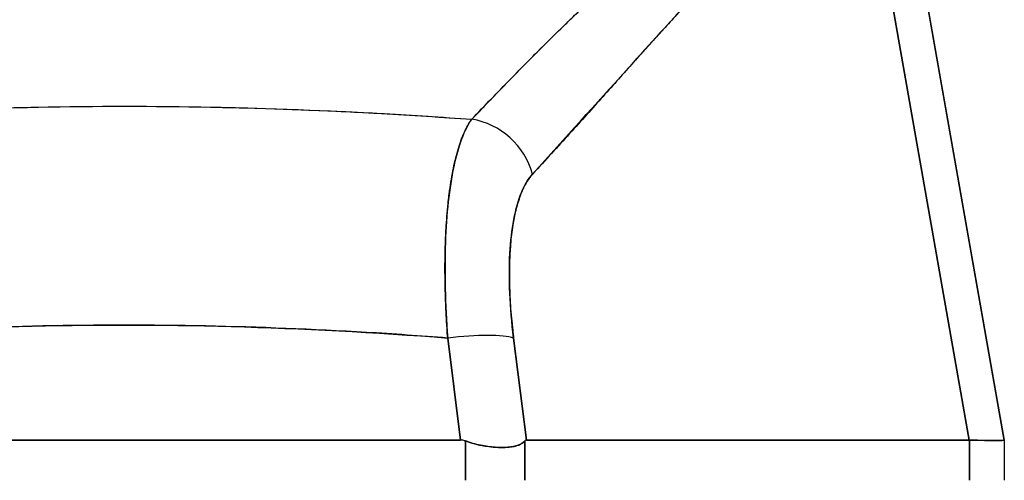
# Model space of a CAD drawing. Extents: x 807 to 1172, y 30 to 260.
# Tile 24 of 214: x 914.853 to 915.946, y 98.154 to 98.665. Entities that reach past the tile are written whole.
import ezdxf

# ---------------------------------------------------------------- set-up
doc = ezdxf.new("R2010")
doc.units = 0
doc.header["$LTSCALE"] = 4
doc.header["$MEASUREMENT"] = 0
doc.layers.get('0').update_dxf_attribs({"linetype": 'CONTINUOUS'})

msp = doc.modelspace()

# ---------------------------------------------------------------- linework, layer by layer
for p, q in [((915.8288, 98.8665), (915.9465, 98.199)), ((915.9465, 98.199), (915.8288, 98.8665)), ((915.7934, 98.8451), (915.9073, 98.199)), ((915.9073, 98.199), (915.7934, 98.8451)), ((915.5752, 98.663), (915.5752, 98.6628)), ((915.5752, 98.6628), (915.5752, 98.663)), ((915.5557, 98.6413), (915.5557, 98.6415)), ((915.1804, 98.565), (915.1804, 98.565)), ((915.1804, 98.565), (915.1804, 98.565)), ((915.3267, 98.3394), (915.3267, 98.3394)), ((915.3988, 98.3394), (915.3988, 98.3394)), ((915.167, 98.3222), (915.167, 98.3222)), ((915.1804, 98.3215), (915.1804, 98.3215)), ((915.1804, 98.3215), (915.1804, 98.3215)), ((915.1932, 98.3209), (915.1932, 98.3209)), ((915.1932, 98.3209), (915.1932, 98.3209)), ((915.1937, 98.3209), (915.1937, 98.3209)), ((915.2123, 98.3199), (915.2123, 98.3199)), ((915.2457, 98.318), (915.2457, 98.318)), ((915.2457, 98.318), (915.2457, 98.318)), ((915.2559, 98.3174), (915.2559, 98.3174)), ((915.3279, 98.3197), (915.3279, 98.3197)), ((915.3426, 98.199), (915.3284, 98.3122)), ((915.3284, 98.3122), (915.3426, 98.199)), ((915.4007, 98.3197), (915.4007, 98.3197)), ((915.4158, 98.199), (915.4016, 98.3122)), ((915.4016, 98.3122), (915.4158, 98.199)), ((915.4056, 98.2804), (915.4056, 98.2804)), ((915.4056, 98.2804), (915.4056, 98.2804)), ((915.409, 98.2528), (915.409, 98.2528)), ((915.409, 98.2528), (915.409, 98.2528)), ((915.4115, 98.2331), (915.4115, 98.2331)), ((914.5976, 98.199), (915.3426, 98.199)), ((915.3426, 98.199), (914.5976, 98.199)), ((915.3482, 98.1544), (915.3482, 98.198)), ((915.3482, 98.198), (915.3482, 98.1544)), ((915.4139, 98.1544), (915.4139, 98.198)), ((915.4139, 98.198), (915.4139, 98.1544)), ((915.4158, 98.199), (915.9073, 98.199)), ((915.9073, 98.199), (915.4158, 98.199)), ((915.9077, 98.199), (915.9073, 98.199)), ((915.9077, 98.199), (915.9077, 98.1544)), ((915.9077, 98.1544), (915.9077, 98.199)), ((915.9465, 98.199), (915.9465, 98.199)), ((915.9465, 98.199), (915.9465, 98.1544))]:
    msp.add_line(p, q)
msp.add_arc((915.3933, 98.2528), 0.0197, 329.4622, 329.4653)
for centre, major_axis, ratio, start_param, end_param in [((915.1866, 98.5647), (-0.0197, 0), 0.93917, 6.234971, 6.235171), ((915.3495, 98.4805), (0.0578, -0.0535), 0.919114, 0.971502, 2.202415), ((915.3495, 98.4805), (-0.0578, 0.0535), 0.919117, 4.11309, 5.344006), ((915.3284, 98.2985), (0.0781, 0.0098), 0.172345, 0.336594, 1.549239), ((915.3284, 98.2985), (0.0781, 0.0098), 0.172345, 0.336593, 1.549239), ((915.2593, 98.2424), (0.6871, -0.0434), 0.010707, 5.946475, 6.283899)]:
    msp.add_ellipse(centre, major_axis=major_axis, ratio=ratio, start_param=start_param, end_param=end_param)
for points, knots in [([(915.3551, 98.5549), (915.377, 98.5776), (915.3975, 98.5989), (915.4171, 98.6188), (915.4367, 98.6387), (915.4554, 98.657), (915.4732, 98.674), (915.491, 98.691), (915.5078, 98.7066), (915.524, 98.721), (915.5401, 98.7353), (915.5556, 98.7485), (915.5705, 98.7606), (915.5855, 98.7727), (915.5998, 98.7837), (915.6139, 98.7937), (915.6279, 98.8037), (915.6415, 98.8128), (915.6549, 98.8209), (915.6683, 98.8291), (915.6815, 98.8363), (915.6946, 98.8427), (915.7076, 98.8491), (915.7206, 98.8546), (915.7336, 98.8592), (915.7467, 98.8638), (915.7599, 98.8675), (915.7732, 98.8703)], [0, 0, 0, 0, 0.111111, 0.111111, 0.111111, 0.222222, 0.222222, 0.222222, 0.333333, 0.333333, 0.333333, 0.444444, 0.444444, 0.444444, 0.555556, 0.555556, 0.555556, 0.666667, 0.666667, 0.666667, 0.777778, 0.777778, 0.777778, 0.888889, 0.888889, 0.888889, 1, 1, 1, 1]), ([(915.3551, 98.5549), (915.3624, 98.5626), (915.3697, 98.5702), (915.3769, 98.5777), (915.3839, 98.5849), (915.3909, 98.5921), (915.3978, 98.5992), (915.4046, 98.6061), (915.4113, 98.6129), (915.418, 98.6197), (915.4245, 98.6263), (915.431, 98.6327), (915.4375, 98.6392), (915.4437, 98.6454), (915.45, 98.6516), (915.4563, 98.6577), (915.4601, 98.6613), (915.4638, 98.665), (915.4676, 98.6686), (915.4699, 98.6709), (915.4722, 98.673), (915.4745, 98.6752), (915.4804, 98.6809), (915.4863, 98.6864), (915.4921, 98.6919), (915.4979, 98.6973), (915.5036, 98.7025), (915.5093, 98.7077), (915.5149, 98.7128), (915.5204, 98.7178), (915.526, 98.7228), (915.5314, 98.7276), (915.5369, 98.7323), (915.5423, 98.737), (915.5476, 98.7416), (915.5529, 98.7461), (915.5582, 98.7505), (915.5634, 98.7548), (915.5686, 98.759), (915.5738, 98.7632), (915.5743, 98.7636), (915.5748, 98.764), (915.5753, 98.7644), (915.5799, 98.7681), (915.5845, 98.7717), (915.589, 98.7752), (915.5941, 98.7791), (915.5991, 98.7829), (915.604, 98.7865), (915.609, 98.7902), (915.6139, 98.7937), (915.6188, 98.7972), (915.6237, 98.8006), (915.6285, 98.8039), (915.6333, 98.8071), (915.6381, 98.8104), (915.6429, 98.8135), (915.6477, 98.8165), (915.6525, 98.8194), (915.6572, 98.8223), (915.6619, 98.8251), (915.6666, 98.8279), (915.6713, 98.8305), (915.676, 98.8331), (915.6765, 98.8333), (915.6769, 98.8336), (915.6773, 98.8338), (915.6816, 98.8361), (915.6858, 98.8383), (915.69, 98.8404), (915.6946, 98.8428), (915.6993, 98.845), (915.7039, 98.8471), (915.7085, 98.8492), (915.7132, 98.8512), (915.7178, 98.8531), (915.7224, 98.855), (915.727, 98.8568), (915.7316, 98.8585), (915.7362, 98.8601), (915.7408, 98.8617), (915.7454, 98.8631), (915.7501, 98.8645), (915.7547, 98.8658), (915.7593, 98.867), (915.7639, 98.8682), (915.7686, 98.8693), (915.7732, 98.8703)], [0, 0, 0, 0, 0.047674, 0.047674, 0.047674, 0.093754, 0.093754, 0.093754, 0.138483, 0.138483, 0.138483, 0.181962, 0.181962, 0.181962, 0.224293, 0.224293, 0.224293, 0.25, 0.25, 0.25, 0.265575, 0.265575, 0.265575, 0.305906, 0.305906, 0.305906, 0.345378, 0.345378, 0.345378, 0.384081, 0.384081, 0.384081, 0.422102, 0.422102, 0.422102, 0.459526, 0.459526, 0.459526, 0.496435, 0.496435, 0.496435, 0.5, 0.5, 0.5, 0.53291, 0.53291, 0.53291, 0.569025, 0.569025, 0.569025, 0.604849, 0.604849, 0.604849, 0.640453, 0.640453, 0.640453, 0.675905, 0.675905, 0.675905, 0.711275, 0.711275, 0.711275, 0.746632, 0.746632, 0.746632, 0.75, 0.75, 0.75, 0.782043, 0.782043, 0.782043, 0.817582, 0.817582, 0.817582, 0.853329, 0.853329, 0.853329, 0.889364, 0.889364, 0.889364, 0.925766, 0.925766, 0.925766, 0.962618, 0.962618, 0.962618, 1, 1, 1, 1]), ([(915.4227, 98.4942), (915.4588, 98.5344), (915.4935, 98.5724), (915.5266, 98.609), (915.5596, 98.6456), (915.591, 98.6808), (915.6214, 98.7124), (915.6518, 98.744), (915.6812, 98.772), (915.7098, 98.7943), (915.7384, 98.8167), (915.7663, 98.8334), (915.7934, 98.8451)], [0, 0, 0, 0, 0.25, 0.25, 0.25, 0.5, 0.5, 0.5, 0.75, 0.75, 0.75, 1, 1, 1, 1]), ([(915.7934, 98.8451), (915.7894, 98.8435), (915.7854, 98.8417), (915.7814, 98.8399), (915.7775, 98.838), (915.7735, 98.836), (915.7696, 98.8339), (915.7656, 98.8318), (915.7617, 98.8296), (915.7577, 98.8274), (915.7538, 98.825), (915.7498, 98.8226), (915.7459, 98.8201), (915.7419, 98.8176), (915.738, 98.815), (915.7341, 98.8123), (915.7301, 98.8096), (915.7261, 98.8067), (915.7222, 98.8038), (915.7182, 98.8009), (915.7142, 98.7978), (915.7103, 98.7947), (915.7062, 98.7916), (915.7022, 98.7883), (915.6983, 98.785), (915.6942, 98.7816), (915.6902, 98.7782), (915.6861, 98.7747), (915.682, 98.7711), (915.6779, 98.7674), (915.6739, 98.7637), (915.6697, 98.7599), (915.6656, 98.7561), (915.6614, 98.7522), (915.6572, 98.7482), (915.653, 98.7441), (915.6488, 98.74), (915.6444, 98.7357), (915.6401, 98.7315), (915.6358, 98.7271), (915.6314, 98.7227), (915.627, 98.7182), (915.6226, 98.7136), (915.6181, 98.709), (915.6136, 98.7042), (915.6091, 98.6995), (915.607, 98.6972), (915.6048, 98.6949), (915.6026, 98.6926), (915.6002, 98.69), (915.5977, 98.6873), (915.5952, 98.6847), (915.5904, 98.6795), (915.5856, 98.6743), (915.5809, 98.6691), (915.5759, 98.6637), (915.571, 98.6583), (915.566, 98.6529), (915.5609, 98.6472), (915.5558, 98.6416), (915.5507, 98.6359), (915.5454, 98.63), (915.5401, 98.6241), (915.5348, 98.6182), (915.5292, 98.612), (915.5237, 98.6058), (915.5182, 98.5996), (915.5124, 98.5932), (915.5067, 98.5867), (915.5009, 98.5803), (915.4949, 98.5735), (915.4888, 98.5668), (915.4828, 98.5601), (915.4765, 98.553), (915.4701, 98.546), (915.4638, 98.539), (915.4571, 98.5317), (915.4505, 98.5244), (915.4438, 98.5171), (915.4368, 98.5094), (915.4298, 98.5018), (915.4227, 98.4942)], [0, 0, 0, 0, 0.029086, 0.029086, 0.029086, 0.058387, 0.058387, 0.058387, 0.087935, 0.087935, 0.087935, 0.117777, 0.117777, 0.117777, 0.147957, 0.147957, 0.147957, 0.178529, 0.178529, 0.178529, 0.20955, 0.20955, 0.20955, 0.24108, 0.24108, 0.24108, 0.273185, 0.273185, 0.273185, 0.305936, 0.305936, 0.305936, 0.339407, 0.339407, 0.339407, 0.37368, 0.37368, 0.37368, 0.408841, 0.408841, 0.408841, 0.44498, 0.44498, 0.44498, 0.482193, 0.482193, 0.482193, 0.5, 0.5, 0.5, 0.520588, 0.520588, 0.520588, 0.560289, 0.560289, 0.560289, 0.60142, 0.60142, 0.60142, 0.644109, 0.644109, 0.644109, 0.688496, 0.688496, 0.688496, 0.734731, 0.734731, 0.734731, 0.782977, 0.782977, 0.782977, 0.833414, 0.833414, 0.833414, 0.886232, 0.886232, 0.886232, 0.941632, 0.941632, 0.941632, 1, 1, 1, 1]), ([(914.5851, 98.5549), (914.618, 98.5574), (914.6508, 98.5595), (914.6836, 98.5613), (914.7372, 98.5643), (914.7906, 98.5665), (914.8434, 98.5678), (914.8533, 98.568), (914.8631, 98.5682), (914.8729, 98.5684), (914.9372, 98.5697), (915.0008, 98.5697), (915.065, 98.5685), (915.0756, 98.5683), (915.0862, 98.568), (915.0968, 98.5678), (915.149, 98.5665), (915.2018, 98.5643), (915.2549, 98.5614), (915.2882, 98.5596), (915.3216, 98.5574), (915.3551, 98.5549)], [0, 0, 0, 0, 0.126313, 0.126313, 0.126313, 0.333333, 0.333333, 0.333333, 0.371996, 0.371996, 0.371996, 0.62508, 0.62508, 0.62508, 0.666667, 0.666667, 0.666667, 0.871465, 0.871465, 0.871465, 1, 1, 1, 1]), ([(914.5851, 98.5549), (914.6499, 98.5597), (914.7139, 98.5633), (914.7779, 98.5657), (914.8419, 98.5681), (914.906, 98.5694), (914.9701, 98.5694), (915.0342, 98.5694), (915.0983, 98.5681), (915.1623, 98.5657), (915.2263, 98.5633), (915.2903, 98.5597), (915.3551, 98.5549)], [0, 0, 0, 0, 0.25, 0.25, 0.25, 0.5, 0.5, 0.5, 0.75, 0.75, 0.75, 1, 1, 1, 1]), ([(915.3551, 98.5549), (915.3509, 98.5493), (915.3472, 98.5419), (915.3438, 98.533), (915.3405, 98.5241), (915.3376, 98.5138), (915.3351, 98.5021), (915.3326, 98.4905), (915.3306, 98.4775), (915.3291, 98.4634), (915.3275, 98.4494), (915.3265, 98.4342), (915.3259, 98.418), (915.3254, 98.4019), (915.3253, 98.3849), (915.3257, 98.3672), (915.3261, 98.3494), (915.327, 98.3309), (915.3284, 98.3122)], [0, 0, 0, 0, 0.166667, 0.166667, 0.166667, 0.333333, 0.333333, 0.333333, 0.5, 0.5, 0.5, 0.666667, 0.666667, 0.666667, 0.833333, 0.833333, 0.833333, 1, 1, 1, 1]), ([(915.3284, 98.3122), (915.3281, 98.3158), (915.3279, 98.3195), (915.3277, 98.3231), (915.3273, 98.3293), (915.3269, 98.3355), (915.3266, 98.3417), (915.3263, 98.3478), (915.3261, 98.3539), (915.3259, 98.3599), (915.3257, 98.3658), (915.3256, 98.3718), (915.3255, 98.3776), (915.3254, 98.3834), (915.3254, 98.3892), (915.3254, 98.3949), (915.3255, 98.4005), (915.3256, 98.4061), (915.3257, 98.4116), (915.3259, 98.417), (915.3261, 98.4224), (915.3263, 98.4277), (915.3266, 98.433), (915.3269, 98.4381), (915.3273, 98.4432), (915.3276, 98.4482), (915.328, 98.4532), (915.3285, 98.458), (915.3287, 98.4599), (915.3289, 98.4618), (915.3291, 98.4637), (915.3294, 98.4665), (915.3297, 98.4693), (915.3301, 98.472), (915.3307, 98.4766), (915.3313, 98.481), (915.332, 98.4853), (915.3327, 98.4896), (915.3334, 98.4937), (915.3342, 98.4978), (915.335, 98.5018), (915.3358, 98.5056), (915.3367, 98.5093), (915.3376, 98.5131), (915.3385, 98.5166), (915.3395, 98.52), (915.3405, 98.5234), (915.3416, 98.5267), (915.3426, 98.5297), (915.3437, 98.5328), (915.3449, 98.5358), (915.346, 98.5385), (915.3472, 98.5413), (915.3485, 98.5438), (915.3497, 98.5462), (915.351, 98.5486), (915.3523, 98.5509), (915.3537, 98.5529), (915.3541, 98.5536), (915.3546, 98.5543), (915.3551, 98.5549)], [0, 0, 0, 0, 0.032809, 0.032809, 0.032809, 0.089258, 0.089258, 0.089258, 0.145362, 0.145362, 0.145362, 0.201169, 0.201169, 0.201169, 0.256712, 0.256712, 0.256712, 0.31204, 0.31204, 0.31204, 0.367264, 0.367264, 0.367264, 0.422459, 0.422459, 0.422459, 0.477668, 0.477668, 0.477668, 0.5, 0.5, 0.5, 0.532921, 0.532921, 0.532921, 0.588194, 0.588194, 0.588194, 0.643534, 0.643534, 0.643534, 0.698987, 0.698987, 0.698987, 0.754621, 0.754621, 0.754621, 0.810528, 0.810528, 0.810528, 0.866751, 0.866751, 0.866751, 0.923319, 0.923319, 0.923319, 0.980266, 0.980266, 0.980266, 1, 1, 1, 1]), ([(915.4016, 98.3122), (915.3995, 98.3295), (915.3981, 98.3459), (915.3974, 98.3616), (915.3967, 98.3772), (915.3967, 98.3921), (915.3975, 98.4059), (915.3982, 98.4197), (915.3997, 98.4323), (915.4019, 98.4437), (915.404, 98.4551), (915.4068, 98.4652), (915.4103, 98.4736), (915.4138, 98.4821), (915.4179, 98.4889), (915.4227, 98.4942)], [0, 0, 0, 0, 0.2, 0.2, 0.2, 0.4, 0.4, 0.4, 0.6, 0.6, 0.6, 0.8, 0.8, 0.8, 1, 1, 1, 1]), ([(915.4227, 98.4942), (915.4223, 98.4937), (915.4218, 98.4932), (915.4214, 98.4927), (915.4201, 98.4912), (915.4189, 98.4895), (915.4177, 98.4877), (915.4165, 98.4859), (915.4153, 98.484), (915.4142, 98.482), (915.4131, 98.4799), (915.4121, 98.4777), (915.4111, 98.4755), (915.4108, 98.4748), (915.4106, 98.4742), (915.4103, 98.4736), (915.4096, 98.4719), (915.4089, 98.4701), (915.4083, 98.4682), (915.4074, 98.4656), (915.4065, 98.463), (915.4057, 98.4602), (915.4049, 98.4574), (915.4042, 98.4546), (915.4035, 98.4516), (915.4029, 98.449), (915.4024, 98.4464), (915.4019, 98.4437), (915.4018, 98.4432), (915.4017, 98.4427), (915.4016, 98.4422), (915.401, 98.439), (915.4005, 98.4357), (915.4, 98.4323), (915.3995, 98.4289), (915.3991, 98.4254), (915.3987, 98.4218), (915.3984, 98.4181), (915.398, 98.4144), (915.3978, 98.4107), (915.3977, 98.4091), (915.3976, 98.4075), (915.3975, 98.4059), (915.3974, 98.4036), (915.3973, 98.4014), (915.3972, 98.399), (915.397, 98.3951), (915.3969, 98.3911), (915.3969, 98.3869), (915.3969, 98.3828), (915.3969, 98.3786), (915.397, 98.3744), (915.3971, 98.3702), (915.3972, 98.3659), (915.3974, 98.3616), (915.3976, 98.3571), (915.3978, 98.3526), (915.3981, 98.3481), (915.3984, 98.3436), (915.3988, 98.339), (915.3992, 98.3344), (915.3996, 98.3298), (915.4001, 98.3251), (915.4006, 98.3204), (915.4009, 98.3177), (915.4013, 98.315), (915.4016, 98.3122)], [0, 0, 0, 0, 0.019103, 0.019103, 0.019103, 0.074488, 0.074488, 0.074488, 0.129904, 0.129904, 0.129904, 0.185404, 0.185404, 0.185404, 0.2, 0.2, 0.2, 0.241031, 0.241031, 0.241031, 0.296777, 0.296777, 0.296777, 0.352641, 0.352641, 0.352641, 0.4, 0.4, 0.4, 0.408599, 0.408599, 0.408599, 0.464615, 0.464615, 0.464615, 0.520668, 0.520668, 0.520668, 0.576744, 0.576744, 0.576744, 0.6, 0.6, 0.6, 0.632818, 0.632818, 0.632818, 0.688844, 0.688844, 0.688844, 0.74479, 0.74479, 0.74479, 0.8, 0.8, 0.8, 0.856416, 0.856416, 0.856416, 0.9121, 0.9121, 0.9121, 0.967784, 0.967784, 0.967784, 1, 1, 1, 1]), ([(914.6118, 98.3122), (914.6928, 98.3186), (914.7733, 98.3228), (914.8523, 98.325), (914.9313, 98.3271), (915.0089, 98.3271), (915.0879, 98.325), (915.1669, 98.3228), (915.2474, 98.3186), (915.3284, 98.3122)], [0, 0, 0, 0, 0.333333, 0.333333, 0.333333, 0.666667, 0.666667, 0.666667, 1, 1, 1, 1]), ([(915.3284, 98.3122), (915.2983, 98.3146), (915.2683, 98.3167), (915.2382, 98.3185), (915.1786, 98.322), (915.119, 98.3244), (915.0594, 98.3256), (914.9992, 98.3269), (914.9389, 98.3268), (914.8787, 98.3256), (914.8193, 98.3244), (914.7598, 98.3219), (914.7004, 98.3183), (914.6741, 98.3168), (914.6477, 98.315), (914.6214, 98.313), (914.6182, 98.3127), (914.615, 98.3125), (914.6118, 98.3122)], [0, 0, 0, 0, 0.125959, 0.125959, 0.125959, 0.375449, 0.375449, 0.375449, 0.627486, 0.627486, 0.627486, 0.876322, 0.876322, 0.876322, 0.986527, 0.986527, 0.986527, 1, 1, 1, 1]), ([(915.3482, 98.198), (915.3476, 98.1982), (915.347, 98.1984), (915.3463, 98.1985), (915.3457, 98.1987), (915.3451, 98.1988), (915.3445, 98.1989), (915.3439, 98.199), (915.3432, 98.199), (915.3426, 98.199)], [0, 0, 0, 0, 0.333333, 0.333333, 0.333333, 0.666667, 0.666667, 0.666667, 1, 1, 1, 1]), ([(915.3482, 98.198), (915.3476, 98.1982), (915.3469, 98.1984), (915.3463, 98.1985), (915.3457, 98.1987), (915.3451, 98.1988), (915.3445, 98.1989), (915.3438, 98.199), (915.3432, 98.199), (915.3426, 98.199)], [0, 0, 0, 0, 0.333333, 0.333333, 0.333333, 0.666667, 0.666667, 0.666667, 1, 1, 1, 1]), ([(915.3482, 98.198), (915.3521, 98.1965), (915.356, 98.1953), (915.36, 98.1943), (915.3616, 98.1939), (915.3632, 98.1936), (915.3649, 98.1932), (915.3671, 98.1928), (915.3694, 98.1924), (915.3716, 98.1921), (915.3748, 98.1916), (915.378, 98.1913), (915.3811, 98.1911), (915.3815, 98.191), (915.382, 98.191), (915.3825, 98.191), (915.3859, 98.1908), (915.3891, 98.1908), (915.3921, 98.1909), (915.3932, 98.1909), (915.3943, 98.191), (915.3953, 98.1911), (915.3972, 98.1912), (915.399, 98.1914), (915.4006, 98.1917), (915.4028, 98.1921), (915.4048, 98.1926), (915.4065, 98.1933), (915.407, 98.1934), (915.4075, 98.1936), (915.408, 98.1938), (915.4104, 98.1949), (915.4124, 98.1963), (915.4139, 98.198)], [0, 0, 0, 0, 0.142074, 0.142074, 0.142074, 0.2, 0.2, 0.2, 0.281613, 0.281613, 0.281613, 0.4, 0.4, 0.4, 0.418111, 0.418111, 0.418111, 0.55134, 0.55134, 0.55134, 0.6, 0.6, 0.6, 0.686173, 0.686173, 0.686173, 0.8, 0.8, 0.8, 0.832447, 0.832447, 0.832447, 1, 1, 1, 1]), ([(915.4139, 98.198), (915.4121, 98.1959), (915.4096, 98.1944), (915.4065, 98.1932), (915.4034, 98.1921), (915.3996, 98.1914), (915.3953, 98.1911), (915.391, 98.1907), (915.3862, 98.1907), (915.381, 98.1911), (915.3759, 98.1914), (915.3704, 98.1921), (915.3648, 98.1932), (915.3593, 98.1944), (915.3537, 98.1959), (915.3482, 98.198)], [0, 0, 0, 0, 0.2, 0.2, 0.2, 0.4, 0.4, 0.4, 0.6, 0.6, 0.6, 0.8, 0.8, 0.8, 1, 1, 1, 1]), ([(915.4158, 98.199), (915.4155, 98.199), (915.4153, 98.199), (915.4151, 98.1989), (915.4149, 98.1988), (915.4147, 98.1987), (915.4145, 98.1985), (915.4143, 98.1984), (915.4141, 98.1982), (915.4139, 98.198)], [0, 0, 0, 0, 0.333333, 0.333333, 0.333333, 0.666667, 0.666667, 0.666667, 1, 1, 1, 1]), ([(915.4158, 98.199), (915.4155, 98.199), (915.4153, 98.199), (915.4151, 98.1989), (915.4149, 98.1988), (915.4147, 98.1987), (915.4145, 98.1985), (915.4143, 98.1984), (915.4141, 98.1982), (915.4139, 98.198)], [0, 0, 0, 0, 0.333333, 0.333333, 0.333333, 0.666667, 0.666667, 0.666667, 1, 1, 1, 1]), ([(915.9077, 98.199), (915.9077, 98.199), (915.9076, 98.199), (915.9076, 98.199), (915.9075, 98.199), (915.9075, 98.199), (915.9074, 98.199), (915.9074, 98.199), (915.9073, 98.199), (915.9073, 98.199)], [0, 0, 0, 0, 0.333333, 0.333333, 0.333333, 0.666667, 0.666667, 0.666667, 1, 1, 1, 1]), ([(915.9465, 98.199), (915.9465, 98.1987), (915.945, 98.1986), (915.9421, 98.1985), (915.9392, 98.1984), (915.9349, 98.1984), (915.9292, 98.1985), (915.9234, 98.1986), (915.9163, 98.1987), (915.9077, 98.199)], [0, 0, 0, 0, 0.3333333, 0.3333333, 0.3333333, 0.6666667, 0.6666667, 0.6666667, 0.9999922, 0.9999922, 0.9999922, 0.9999922]), ([(915.9465, 98.199), (915.9465, 98.199), (915.9465, 98.199), (915.9465, 98.199), (915.9465, 98.199), (915.9465, 98.199), (915.9465, 98.199), (915.9465, 98.199), (915.9465, 98.199), (915.9465, 98.199)], [0, 0, 0, 0, 0.333333, 0.333333, 0.333333, 0.666667, 0.666667, 0.666667, 1, 1, 1, 1])]:
    msp.add_open_spline(points, degree=3, knots=knots)
for points in [[(915.167, 98.5655), (915.167, 98.5655), (915.167, 98.5655), (915.167, 98.5655)], [(915.167, 98.5655), (915.167, 98.5655), (915.167, 98.5655), (915.167, 98.5655)], [(915.1816, 98.565), (915.1816, 98.565), (915.1816, 98.565), (915.1816, 98.565)], [(915.282, 98.5598), (915.282, 98.5598), (915.282, 98.5598), (915.282, 98.5598)], [(915.3279, 98.3197), (915.3279, 98.3197), (915.3279, 98.3197), (915.3279, 98.3197)], [(915.4007, 98.3197), (915.4007, 98.3197), (915.4007, 98.3197), (915.4007, 98.3197)]]:
    msp.add_open_spline(points, degree=3)

doc.saveas('drawing.dxf')
